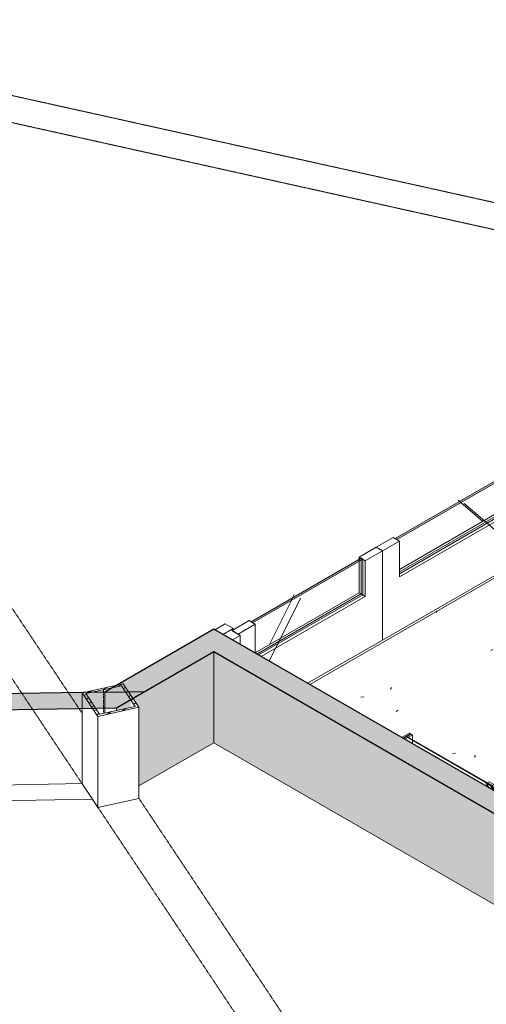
# Model space of a CAD drawing. Header units: millimetres. Extents: x 2807 to 348062, y -35711 to 43067.
# Tile 168 of 191: x 146172 to 148300, y -14971 to -10475. Entities that reach past the tile are written whole.
import ezdxf

# ---------------------------------------------------------------- set-up
doc = ezdxf.new("R2010")
doc.units = ezdxf.units.MM
doc.linetypes.add('Hidden', pattern=[7.14375, 4.7625, -2.38125])
doc.linetypes.add('THO_hhidden', pattern=[2.5, 1.5, -1])
doc.layers.add('A-DETL', color=7, linetype='Continuous', lineweight=13, true_color=0x00a600)
for name, color, linetype, lineweight in [('A-DOOR', 7, 'Continuous', 13), ('A-FLOR', 7, 'Continuous', 18), ('A-FLOR-HRAL', 7, 'Continuous', 13), ('A-FLOR-PATT', 7, 'Continuous', 18), ('A-GENM', 7, 'Continuous', 13), ('A-WALL', 7, 'Continuous', 25), ('A-WALL-PATT', 7, 'Continuous', 25), ('I-WALL', 7, 'Continuous', 18), ('S-COLS', 7, 'Continuous', 13)]:
    doc.layers.add(name, color=color, linetype=linetype, lineweight=lineweight)
pattern_1 = [(30, (3507.01, 1220.57), (-90.51002, 52.25596), [])]

# ---------------------------------------------------------------- blocks, each defined once
blk = doc.blocks.new('NLRS_32_DO_WPB_binnen deurkozijn hout_gen_tho - dubbele deur met glas-2297752-01 isometrie 1e verdieping _plotview_')
at = {"layer": 'A-DOOR'}
h = blk.add_hatch(dxfattribs=at)
h.set_pattern_fill('FP_16', color=256, style=0, pattern_type=2)
h.set_pattern_definition(pattern_1)
h.paths.add_polyline_path([(60754, -13306.9), (60789.4, -13286.5), (60751.2, -13264.5), (60763.2, -13257.5), (60720.8, -13233.1), (60673.4, -13260.4), (60686.5, -13268)])
at = {"layer": 'A-GENM'}
h = blk.add_hatch(dxfattribs=at)
h.set_pattern_fill('FP_16', color=256, style=0, pattern_type=2)
h.set_pattern_definition(pattern_1)
h.paths.add_polyline_path([(62107.4, -12525.6), (62142.8, -12505.1), (62062.2, -12458.6), (62014.8, -12486), (62057.2, -12510.5), (62069.2, -12503.5)])
at = {"layer": 'A-DOOR'}
for p, q in [((62062.2, -12458.6), (62014.8, -12486)), ((62014.8, -12486), (62057.2, -12510.5)), ((62142.8, -12505.1), (62062.2, -12458.6)), ((62057.2, -12510.5), (62069.2, -12503.5)), ((62069.2, -12503.5), (62107.4, -12525.6)), ((62107.4, -12525.6), (62142.8, -12505.1)), ((62107.4, -12578), (62107.4, -12525.6)), ((62142.8, -12505.1), (62142.8, -12560.7)), ((60720.8, -13233.1), (60673.4, -13260.4)), ((60673.4, -13260.4), (60754, -13306.9)), ((60763.2, -13257.5), (60720.8, -13233.1)), ((60751.2, -13264.5), (60763.2, -13257.5)), ((60789.4, -13286.5), (60751.2, -13264.5)), ((60754, -13306.9), (60789.4, -13286.5)), ((60789.4, -13286.5), (60789.4, -13328.1))]:
    blk.add_line(p, q, dxfattribs=at)
blk = doc.blocks.new('NLRS_32_DO_UN_deur_gen_tho - deur met glasvlak_ linksdraaiend-2297763-01 isometrie 1e verdieping _plotview_')
at = {"layer": 'A-GENM'}
h = blk.add_hatch(dxfattribs=at)
h.set_pattern_fill('FP_16', color=256, style=0, pattern_type=2)
h.set_pattern_definition(pattern_1)
h.paths.add_polyline_path([(61438.5, -12900.3), (61516.3, -12855.4), (61488, -12839.1), (61410.2, -12884)])
h.paths.add_polyline_path([(62018.3, -12565.6), (62096.1, -12520.7), (62067.8, -12504.3), (61990, -12549.2)])
at = {"layer": 'A-GENM', "lineweight": 18}
for p, q in [((62067.8, -12504.3), (61990, -12549.2)), ((62018.3, -12565.6), (62096.1, -12520.7)), ((62096.1, -12520.7), (62067.8, -12504.3)), ((61990, -12549.2), (62018.3, -12565.6)), ((61488, -12839.1), (61410.2, -12884)), ((61438.5, -12900.3), (61516.3, -12855.4)), ((61516.3, -12855.4), (61488, -12839.1)), ((61410.2, -12884), (61438.5, -12900.3))]:
    blk.add_line(p, q, dxfattribs=at)
at = {"layer": 'A-GENM'}
for p, q in [((62096.1, -12520.7), (62096.1, -12571.3)), ((61990, -12559.9), (61990, -12549.2)), ((62018.3, -12728.4), (62018.3, -12565.6)), ((61784.1, -12668.2), (61791.4, -12674.5)), ((61812.3, -12684.5), (62043.4, -12883.2)), ((62006.3, -12721.5), (62018.3, -12728.4)), ((61516.3, -13018.3), (62018.3, -12728.4)), ((61516.3, -12855.4), (61516.3, -13018.3)), ((61438.5, -13308.1), (61438.5, -12900.3)), ((62043.4, -12958.9), (61438.5, -13308.1))]:
    blk.add_line(p, q, dxfattribs=at)
at = {"layer": 'A-GENM', "color": 252, "true_color": 0x879191}
for p, q in [((61990, -12568), (61990, -12559.9)), ((61791.4, -12674.5), (61797.1, -12679.4))]:
    blk.add_line(p, q, dxfattribs=at)
at = {"layer": 'A-GENM', "color": 253, "true_color": 0xa1a1a1}
for p, q in [((61990, -12712.1), (61990, -12568)), ((61797.1, -12679.4), (61897.4, -12765.6)), ((61516.3, -12985.6), (61990, -12712.1)), ((61990, -12712.1), (62006.3, -12721.5))]:
    blk.add_line(p, q, dxfattribs=at)
blk = doc.blocks.new('NLRS_32_DO_UN_deur_gen_tho - deur met glasvlak_ rechtsdraaiend-2297769-01 isometrie 1e verdieping _plotview_')
at = {"layer": 'A-GENM'}
h = blk.add_hatch(dxfattribs=at)
h.set_pattern_fill('FP_16', color=256, style=0, pattern_type=2)
h.set_pattern_definition(pattern_1)
h.paths.add_polyline_path([(60780.9, -13280), (60858.7, -13235.1), (60830.4, -13218.8), (60752.6, -13263.7)])
h.paths.add_polyline_path([(61360.7, -12945.2), (61438.5, -12900.3), (61410.2, -12884), (61332.4, -12928.9)])
at = {"layer": 'A-GENM', "lineweight": 18}
for p, q in [((61410.2, -12884), (61332.4, -12928.9)), ((61360.7, -12945.2), (61438.5, -12900.3)), ((61438.5, -12900.3), (61410.2, -12884)), ((61332.4, -12928.9), (61360.7, -12945.2)), ((60830.4, -13218.8), (60752.6, -13263.7)), ((60858.7, -13235.1), (60830.4, -13218.8)), ((60752.6, -13263.7), (60780.9, -13280)), ((60780.9, -13280), (60858.7, -13235.1))]:
    blk.add_line(p, q, dxfattribs=at)
at = {"layer": 'A-GENM'}
for p, q in [((61438.5, -13308.1), (61438.5, -12900.3)), ((61332.4, -12939.5), (61332.4, -12928.9)), ((61360.7, -12945.2), (61360.7, -13108.1)), ((61360.7, -13108.1), (60885.1, -13382.7)), ((61064.6, -13116.2), (60921.8, -13403.8)), ((61036.3, -13099.8), (61029, -13114.7)), ((61036.3, -13099.8), (61029, -13114.7)), ((61348.7, -13101.2), (61360.7, -13108.1)), ((60858.7, -13367.4), (60858.7, -13235.1)), ((61097.3, -13505.1), (61438.5, -13308.1))]:
    blk.add_line(p, q, dxfattribs=at)
at = {"layer": 'A-GENM', "color": 252, "true_color": 0x879191}
for p, q in [((61332.4, -12947.7), (61332.4, -12939.5)), ((61029, -13114.7), (61023.3, -13126.2)), ((61029, -13114.7), (61023.3, -13126.2))]:
    blk.add_line(p, q, dxfattribs=at)
at = {"layer": 'A-GENM', "color": 253, "true_color": 0xa1a1a1}
for p, q in [((61332.4, -13091.8), (61332.4, -12947.7)), ((60858.7, -13365.3), (61332.4, -13091.8)), ((61023.3, -13126.2), (60923, -13328.1)), ((61023.3, -13126.2), (60923, -13328.1)), ((61332.4, -13091.8), (61348.7, -13101.2))]:
    blk.add_line(p, q, dxfattribs=at)
blk = doc.blocks.new('NLRS_32_DO_UN_glasvlakvulling_gen_tho - enkelglas-2297768-01 isometrie 1e verdieping _plotview_')
at = {"layer": 'A-GENM', "true_color": 0xd7e6e6, "transparency": 33554593}
blk.add_hatch(color=254, dxfattribs=at).paths.add_polyline_path([(61504.2, -12848.5), (62006.3, -12558.6), (61999.2, -12554.5), (61497.2, -12844.4)])
at = {"layer": 'A-GENM', "lineweight": 18}
for p, q in [((61999.2, -12554.5), (61497.2, -12844.4)), ((61504.2, -12848.5), (62006.3, -12558.6)), ((62006.3, -12558.6), (61999.2, -12554.5)), ((61497.2, -12844.4), (61504.2, -12848.5))]:
    blk.add_line(p, q, dxfattribs=at)
at = {"layer": 'A-GENM', "color": 252, "true_color": 0x879191}
blk.add_line((61999.2, -12562.7), (61999.2, -12554.5), dxfattribs=at)
at = {"layer": 'A-GENM', "color": 253, "true_color": 0xa1a1a1}
for p, q in [((61999.2, -12717.4), (61999.2, -12562.7)), ((61516.3, -12996.2), (61999.2, -12717.4)), ((61999.2, -12717.4), (62006.3, -12721.5))]:
    blk.add_line(p, q, dxfattribs=at)
at = {"layer": 'A-GENM'}
for p, q in [((62006.3, -12558.6), (62006.3, -12721.5)), ((62006.3, -12721.5), (61516.3, -13004.4))]:
    blk.add_line(p, q, dxfattribs=at)
blk = doc.blocks.new('NLRS_32_DO_UN_glasvlakvulling_gen_tho - enkelglas-V546-01 isometrie 1e verdieping _plotview_')
at = {"layer": 'A-GENM', "true_color": 0xd7e6e6, "transparency": 33554593}
blk.add_hatch(color=254, dxfattribs=at).paths.add_polyline_path([(60846.6, -13228.2), (61348.7, -12938.3), (61341.6, -12934.2), (60839.6, -13224.1)])
at = {"layer": 'A-GENM', "lineweight": 18}
for p, q in [((61341.6, -12934.2), (60839.6, -13224.1)), ((60846.6, -13228.2), (61348.7, -12938.3)), ((61348.7, -12938.3), (61341.6, -12934.2)), ((60839.6, -13224.1), (60846.6, -13228.2))]:
    blk.add_line(p, q, dxfattribs=at)
at = {"layer": 'A-GENM', "color": 252, "true_color": 0x879191}
blk.add_line((61341.6, -12942.4), (61341.6, -12934.2), dxfattribs=at)
at = {"layer": 'A-GENM', "color": 253, "true_color": 0xa1a1a1}
for p, q in [((61341.6, -13097.1), (61341.6, -12942.4)), ((60866, -13371.6), (61341.6, -13097.1)), ((61341.6, -13097.1), (61348.7, -13101.2))]:
    blk.add_line(p, q, dxfattribs=at)
at = {"layer": 'A-GENM'}
for p, q in [((61348.7, -12938.3), (61348.7, -13101.2)), ((61348.7, -13101.2), (60873.1, -13375.7))]:
    blk.add_line(p, q, dxfattribs=at)
blk = doc.blocks.new('NLRS_28_SCO_UN_koker_gen_bcb - K200_200_12_5-V551-01 isometrie 1e verdieping _plotview_')
at = {"layer": 'S-COLS'}
h = blk.add_hatch(dxfattribs=at)
h.set_pattern_fill('FP_15', color=256, style=0, pattern_type=2)
h.set_pattern_definition([(30, (3507.014, 1220.566), (-42.426292, 24.494494), []), (30, (3507.014, 1244.815), (-42.426292, 24.494494), [])])
h.paths.add_polyline_path([(60140.9, -13655.9), (60327.6, -13614.4), (60255.8, -13506.7), (60069.1, -13548.1)])
h.paths.add_polyline_path([(60148.1, -13646.6), (60085.3, -13552.3), (60248.6, -13516), (60311.4, -13610.3)])
at = {"layer": 'S-COLS', "lineweight": 18}
for p, q in [((60255.8, -13506.7), (60069.1, -13548.1)), ((60085.3, -13552.3), (60248.6, -13516)), ((60248.6, -13516), (60311.4, -13610.3)), ((60327.6, -13614.4), (60255.8, -13506.7)), ((60069.1, -13548.1), (60140.9, -13655.9)), ((60148.1, -13646.6), (60085.3, -13552.3)), ((60140.9, -13655.9), (60327.6, -13614.4)), ((60311.4, -13610.3), (60148.1, -13646.6))]:
    blk.add_line(p, q, dxfattribs=at)
at = {"layer": 'S-COLS', "color": 252, "true_color": 0x879191}
blk.add_line((60069.1, -13548.9), (60069.1, -13619.5), dxfattribs=at)
at = {"layer": 'S-COLS', "linetype": 'Hidden'}
blk.add_line((60166.9, -13534.1), (60166.9, -13545.8), dxfattribs=at)
at = {"layer": 'S-COLS', "color": 252, "linetype": 'Hidden', "true_color": 0x879191}
blk.add_line((60166.9, -13545.8), (60166.9, -13617.9), dxfattribs=at)
at = {"layer": 'S-COLS', "color": 253, "true_color": 0xa1a1a1}
for p in [(60069.1, -13619.5), (60116.2, -14034.7)]:
    blk.add_line(p, (60069.1, -13964.1), dxfattribs=at)
at = {"layer": 'S-COLS', "color": 253, "linetype": 'Hidden', "true_color": 0xa1a1a1}
blk.add_line((60166.9, -13617.9), (60166.9, -13642.4), dxfattribs=at)
at = {"layer": 'S-COLS'}
for p, q in [((60327.6, -13614.4), (60327.6, -14030.4)), ((60140.9, -13655.9), (60140.9, -14071.9)), ((60140.9, -14071.9), (60116.2, -14034.7)), ((60327.6, -14030.4), (60140.9, -14071.9))]:
    blk.add_line(p, q, dxfattribs=at)
blk = doc.blocks.new('Railing - 50x12mm-V628-01 isometrie 1e verdieping _plotview_')
at = {"layer": 'A-FLOR-HRAL'}
for p, q in [((61526.5, -13752.6), (61561.9, -13732.2)), ((61535, -13757.5), (61526.5, -13752.6)), ((61570.4, -13737.1), (61535, -13757.5)), ((61561.9, -13732.2), (61570.4, -13737.1))]:
    blk.add_line(p, q, dxfattribs=at)
blk = doc.blocks.new('Railing - 800mm-2432140-01 isometrie 1e verdieping _plotview_')
at = {"layer": 'A-FLOR-HRAL', "true_color": 0xd7e6e6, "transparency": 33554593}
blk.add_hatch(color=254, dxfattribs=at).paths.add_polyline_path([(61913.7, -13961.3), (61917.3, -13959.2), (61552.9, -13748.9), (61549.4, -13750.9), (61913.7, -13961.2)])
at = {"layer": 'A-FLOR-HRAL'}
for p, q in [((61549.4, -13750.9), (61552.9, -13748.9)), ((61935.4, -13973.8), (61549.4, -13750.9)), ((61552.9, -13748.9), (61938.9, -13971.7)), ((61938.9, -13971.7), (61935.4, -13973.8)), ((61935.4, -13973.8), (61950.7, -13997.8)), ((61958.3, -14002.2), (61938.9, -13971.7))]:
    blk.add_line(p, q, dxfattribs=at)
blk = doc.blocks.new('Railing - 50x12mm-V629-01 isometrie 1e verdieping _plotview_')
at = {"layer": 'A-FLOR-HRAL'}
for p, q in [((61532.2, -13755.9), (61567.6, -13735.5)), ((61540.7, -13760.8), (61532.2, -13755.9)), ((61576, -13740.4), (61540.7, -13760.8)), ((61567.6, -13735.5), (61576, -13740.4)), ((61576, -13762.2), (61576, -13740.4))]:
    blk.add_line(p, q, dxfattribs=at)
at = {"layer": 'A-FLOR-HRAL', "color": 252, "true_color": 0x879191}
blk.add_line((61576, -13766.3), (61576, -13762.2), dxfattribs=at)
at = {"layer": 'A-FLOR-HRAL', "color": 253, "true_color": 0xa1a1a1}
blk.add_line((61576, -13781.5), (61576, -13766.3), dxfattribs=at)
blk = doc.blocks.new('Railing - Railing-2373478-01 isometrie 1e verdieping _plotview_')
at = {"layer": 'A-FLOR-HRAL'}
h = blk.add_hatch(dxfattribs=at)
h.set_pattern_fill('FP_18', color=256, style=0, pattern_type=2)
h.set_pattern_definition([(150, (3507.014, 1220.566), (-16.970817, -9.798317), [])])
h.paths.add_polyline_path([(62104.9, -14090.5), (62126.8, -14088.3), (62141.7, -14080.1), (62146.5, -14069.4), (62142.6, -14058.6), (62131.7, -14049.5), (62112.9, -14042.5), (62090.8, -14041.3), (62080.1, -14043.3), (62065.2, -14051.5), (62060.4, -14062.2), (62064.4, -14073), (62075.2, -14082.1), (62094, -14089.1)])
for p, q in [((61913.7, -13961.3), (61911.4, -13962.6)), ((61924, -13982.5), (61911.4, -13962.6)), ((61911.4, -13962.6), (61933, -13975.1)), ((61925.5, -13954.4), (61913.7, -13961.3)), ((61947.2, -13966.9), (61925.5, -13954.4)), ((61933, -13975.1), (61945.7, -13994.9)), ((61935.4, -13973.8), (61947.2, -13966.9)), ((61976.2, -14012.6), (61947.2, -13966.9)), ((62007.4, -14001.7), (61993.3, -14009.9)), ((61993.3, -14009.9), (62014.9, -14022.4)), ((62005.9, -14029.7), (61993.3, -14009.9)), ((62029.1, -14014.2), (62007.4, -14001.7)), ((62014.9, -14022.4), (62029.1, -14014.2)), ((62014.9, -14022.4), (62027.5, -14042.2)), ((62058.1, -14059.8), (62029.1, -14014.2)), ((62063.2, -14071.4), (62076, -14091.5)), ((62192.9, -14137.7), (62143.7, -14060.2))]:
    blk.add_line(p, q, dxfattribs=at)
for points in [[(62071, -14047.1, 0), (62065.2, -14051.5, 0), (62061.6, -14056.7, 0), (62060.4, -14062.2, 0), (62061.4, -14067.7, 0), (62064.4, -14073, 0), (62069, -14077.9, 0), (62075.2, -14082.1, 0)], [(62131.7, -14049.5, 0), (62123, -14045.4, 0), (62112.9, -14042.5, 0), (62102, -14041.1, 0), (62090.8, -14041.3, 0), (62080.1, -14043.3, 0), (62071, -14047.1, 0)], [(62135.9, -14084.6, 0), (62141.7, -14080.1, 0), (62145.3, -14074.9, 0), (62146.5, -14069.4, 0), (62145.5, -14063.9, 0), (62142.6, -14058.6, 0), (62137.9, -14053.7, 0), (62131.7, -14049.5, 0)], [(62075.2, -14082.1, 0), (62083.9, -14086.2, 0), (62094, -14089.1, 0), (62104.9, -14090.5, 0), (62116.1, -14090.3, 0), (62126.8, -14088.3, 0), (62135.9, -14084.6, 0)]]:
    blk.add_polyline3d(points, dxfattribs=at)
for name in ['Railing - 50x12mm-V628-01 isometrie 1e verdieping _plotview_', 'Railing - 50x12mm-V629-01 isometrie 1e verdieping _plotview_', 'Railing - 800mm-2432140-01 isometrie 1e verdieping _plotview_']:
    blk.add_blockref(name, (0, 0))

msp = doc.modelspace()

# ---------------------------------------------------------------- hatches: boundary and pattern name
at = {"layer": 'A-FLOR-PATT', "lineweight": 13, "true_color": 0x808080}
h = msp.add_hatch(dxfattribs=at)
h.set_pattern_fill('FP_22', color=8, style=0, pattern_type=2)
h.set_pattern_definition([(10.01, (89894.75, 812.76), (206.302, 368.706), [13.023, -620.903, 13.023, -345.891, -522.057]), (10.01, (89894.75, 812.76), (206.302, 368.706), [-992.841, 13.023, -509.034]), (32.668, (89894.75, 812.76), (-147.321, 374.918), [10.66, -503.146, 10.66, -513.32, -422.237]), (32.668, (89894.75, 812.76), (-147.321, 374.918), [-1037.787, 10.66, -411.577]), (59.188, (89894.75, 812.76), (-383.29, 310.6782), [8.524, -398.264, 8.524, -235.549, -334.584]), (59.188, (89894.75, 812.76), (-383.29, 310.6782), [-650.862, 8.524, -326.059])])
h.paths.add_polyline_path([(148355.3, -13998.9), (149293.9, -13457), (149268.5, -13442.3), (149233.2, -13462.6), (149224.8, -13457.7), (149224.8, -13420.2), (149220.5, -13422.6), (149220.5, -13430), (149212, -13434.9), (149205.7, -13431.2), (149191.8, -13439.2), (149177.7, -13431), (149176.7, -13287.2), (148668.3, -12993.7), (148632.9, -13014.1), (148624.4, -13009.2), (148624.4, -12968.4), (148594.8, -12951.3), (148559.5, -12971.7), (148551, -12966.8), (148498, -12997.5), (148441, -12964.6), (147494.9, -13510.8), (147914.3, -13752.6), (147949.6, -13732.2), (147963.8, -13740.4), (147963.8, -13781.5), (148311.8, -13982.5), (148299.1, -13962.6), (148313.3, -13954.4), (148334.9, -13966.9), (148340.1, -13975.1)])
at = {"layer": 'A-WALL-PATT', "lineweight": 18, "true_color": 0xafafaf}
for points in [[(146559.4, -13545.6), (146741.3, -13542.7), (147145.6, -13309.2), (147057.2, -13258.2), (146741.3, -13440.6)], [(151559.8, -15959.8), (151662.4, -15916.9), (147145.6, -13309.2), (147057.2, -13360.2), (151522.8, -15938.4)]]:
    msp.add_hatch(color=253, dxfattribs=at).paths.add_polyline_path(points)
at = {"layer": 'A-WALL-PATT', "true_color": 0xf0f0f0}
for points in [[(146741.3, -13958.6), (147057.2, -13776.2), (147057.2, -13360.2), (146741.3, -13542.7), (146741.3, -13776.2)], [(151131.2, -16128.3), (151258, -16080.4), (151559.8, -15959.8), (147057.2, -13360.2), (147057.2, -13776.2), (151060.9, -16087.7)]]:
    msp.add_hatch(color=7, dxfattribs=at).paths.add_polyline_path(points)
at = {"layer": 'A-WALL-PATT', "lineweight": 18, "true_color": 0xd7e6e6, "transparency": 33554593}
msp.add_hatch(color=254, dxfattribs=at).paths.add_polyline_path([(142045.4, -13691.2), (146612.6, -13616.9), (146741.3, -13542.7), (142090.4, -13618.2)])
at = {"layer": 'A-WALL-PATT', "true_color": 0xf0f0f0}
h = msp.add_hatch(color=7, dxfattribs=at)
h.paths.add_polyline_path([(146715.3, -13973.6), (146741.3, -13958.6), (146741.3, -13542.7), (146688, -13573.4), (146715.3, -13614.4), (146715.3, -13655.9)])
h.paths.add_polyline_path([(146612.6, -13629.5), (146678.3, -13614.4), (146678.3, -13579), (146612.6, -13616.9)])

# ---------------------------------------------------------------- linework, layer by layer
at = {"layer": 'A-DETL', "color": 7, "linetype": 'THO_hhidden', "lineweight": 18}
for p, q in [((149850.1, -11645.7), (144351, -10424.4)), ((146182.1, -13551.7), (144160.5, -10517.3)), ((146394.1, -13548.3), (144347.6, -10476.5)), ((149695.3, -11735.1), (144258.8, -10527.7)), ((148415.5, -16904.1), (146503.8, -14034.7)), ((148603.3, -16864.4), (146715.8, -14031.2))]:
    msp.add_line(p, q, dxfattribs=at)
at = {"layer": 'A-DETL', "color": 252, "linetype": 'THO_hhidden', "lineweight": 18, "true_color": 0x879191}
for p, q in [((146229.7, -13623.2), (146182.1, -13551.7)), ((146441.7, -13619.7), (146394.1, -13548.3))]:
    msp.add_line(p, q, dxfattribs=at)
at = {"layer": 'A-DETL', "color": 253, "linetype": 'THO_hhidden', "lineweight": 18, "true_color": 0xa1a1a1}
for p, q in [((146503.8, -14034.7), (146229.7, -13623.2)), ((146456.9, -13642.5), (146441.7, -13619.7))]:
    msp.add_line(p, q, dxfattribs=at)
at = {"layer": 'A-DETL', "color": 7, "linetype": 'THO_hhidden'}
msp.add_ellipse((144228.8, -10459.2), major_axis=(13530, 0), ratio=0.57735, start_param=3.926991, end_param=7.068584, dxfattribs=at)
at = {"layer": 'A-FLOR'}
msp.add_line((148441, -12964.6), (147494.9, -13510.8), dxfattribs=at)
at = {"layer": 'A-WALL'}
msp.add_line((146559.4, -13545.6), (146741.3, -13542.7), dxfattribs=at)
at = {"layer": 'I-WALL', "lineweight": 25}
for p, q in [((147057.2, -13258.2), (146559.4, -13545.6)), ((151662.4, -15916.9), (147057.2, -13258.2)), ((146612.6, -13616.9), (147057.2, -13360.2)), ((147057.2, -13360.2), (151559.8, -15959.8)), ((146559.4, -13545.6), (142090.4, -13618.2)), ((142045.4, -13691.2), (146612.6, -13616.9))]:
    msp.add_line(p, q, dxfattribs=at)
at = {"layer": 'I-WALL'}
for p, q in [((147057.2, -13360.2), (147057.2, -13776.2)), ((146612.6, -13629.5), (146612.6, -13616.9)), ((146715.3, -13973.6), (147057.2, -13776.2)), ((147057.2, -13776.2), (151131.2, -16128.3)), ((142085.2, -14106.5), (146503.9, -14034.7))]:
    msp.add_line(p, q, dxfattribs=at)
at = {"layer": 'I-WALL', "color": 252, "true_color": 0x879191}
msp.add_line((146559.4, -13641.3), (146559.4, -13545.6), dxfattribs=at)
at = {"layer": 'I-WALL', "color": 253, "true_color": 0xa1a1a1}
msp.add_line((146456.3, -13963.3), (142128.9, -14033.6), dxfattribs=at)

# ---------------------------------------------------------------- block references
at = {"layer": 'A-DOOR'}
msp.add_blockref('NLRS_32_DO_WPB_binnen deurkozijn hout_gen_tho - dubbele deur met glas-2297752-01 isometrie 1e verdieping _plotview_', (86387.7, 0), dxfattribs=at)
at = {"layer": 'A-FLOR-HRAL'}
msp.add_blockref('Railing - Railing-2373478-01 isometrie 1e verdieping _plotview_', (86387.7, 0), dxfattribs=at)
at = {"layer": 'A-GENM'}
for name in ['NLRS_32_DO_UN_deur_gen_tho - deur met glasvlak_ linksdraaiend-2297763-01 isometrie 1e verdieping _plotview_', 'NLRS_32_DO_UN_deur_gen_tho - deur met glasvlak_ rechtsdraaiend-2297769-01 isometrie 1e verdieping _plotview_']:
    msp.add_blockref(name, (86387.7, 0), dxfattribs=at)
at = {"layer": 'A-GENM', "color": 252, "true_color": 0x879191}
for name in ['NLRS_32_DO_UN_glasvlakvulling_gen_tho - enkelglas-2297768-01 isometrie 1e verdieping _plotview_', 'NLRS_32_DO_UN_glasvlakvulling_gen_tho - enkelglas-V546-01 isometrie 1e verdieping _plotview_']:
    msp.add_blockref(name, (86387.7, 0), dxfattribs=at)
at = {"layer": 'S-COLS', "linetype": 'Hidden'}
msp.add_blockref('NLRS_28_SCO_UN_koker_gen_bcb - K200_200_12_5-V551-01 isometrie 1e verdieping _plotview_', (86387.7, 0), dxfattribs=at)

doc.saveas('drawing.dxf')
